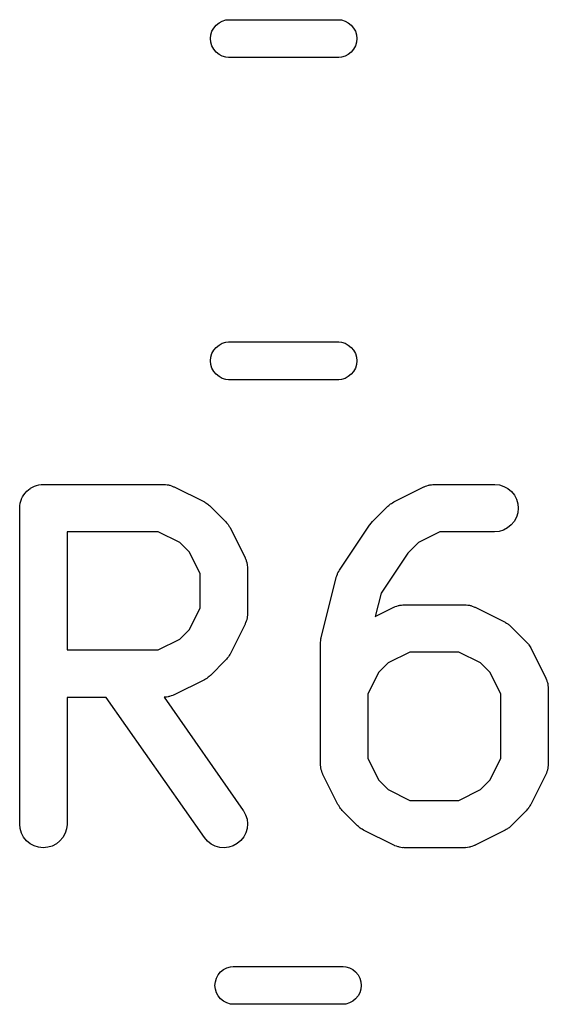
# Model space of a CAD drawing. Extents: x 0.02 to 3.89, y 0.07 to 3.88.
# Tile 41 of 172: x 1.82 to 1.88, y 2.14 to 2.26. Entities that reach past the tile are written whole.
import ezdxf

# ---------------------------------------------------------------- set-up
doc = ezdxf.new("R2010")
doc.units = 0
doc.header["$MEASUREMENT"] = 0
doc.layers.add('BLACK', color=7, linetype='CONTINUOUS')

msp = doc.modelspace()

# ---------------------------------------------------------------- linework, layer by layer
at = {"layer": 'BLACK', "linetype": 'CONTINUOUS'}
for p, q in [((1.84106, 2.25899), (1.84128, 2.2594)), ((1.84128, 2.2594), (1.84158, 2.25976)), ((1.84158, 2.25976), (1.84194, 2.26005)), ((1.84194, 2.26005), (1.84235, 2.26027)), ((1.84235, 2.26027), (1.84279, 2.26041)), ((1.84279, 2.26041), (1.84314, 2.26044)), ((1.84314, 2.26044), (1.85686, 2.26044)), ((1.85686, 2.26044), (1.85721, 2.26041)), ((1.85721, 2.26041), (1.85765, 2.26027)), ((1.85765, 2.26027), (1.85806, 2.26005)), ((1.85806, 2.26005), (1.85842, 2.25976)), ((1.85842, 2.25976), (1.85872, 2.2594)), ((1.85872, 2.2594), (1.85894, 2.25899)), ((1.84088, 2.25808), (1.84093, 2.25854)), ((1.84093, 2.25762), (1.84088, 2.25808)), ((1.84093, 2.25854), (1.84106, 2.25899)), ((1.85894, 2.25899), (1.85907, 2.25854)), ((1.85907, 2.25854), (1.85912, 2.25808)), ((1.85912, 2.25808), (1.85907, 2.25762)), ((1.84106, 2.25717), (1.84093, 2.25762)), ((1.84128, 2.25676), (1.84106, 2.25717)), ((1.85894, 2.25717), (1.85872, 2.25676)), ((1.85907, 2.25762), (1.85894, 2.25717)), ((1.84158, 2.2564), (1.84128, 2.25676)), ((1.84194, 2.25611), (1.84158, 2.2564)), ((1.84235, 2.25589), (1.84194, 2.25611)), ((1.84279, 2.25575), (1.84235, 2.25589)), ((1.84314, 2.25572), (1.84279, 2.25575)), ((1.85686, 2.25572), (1.84314, 2.25572)), ((1.85721, 2.25575), (1.85686, 2.25572)), ((1.85765, 2.25589), (1.85721, 2.25575)), ((1.85806, 2.25611), (1.85765, 2.25589)), ((1.85842, 2.2564), (1.85806, 2.25611)), ((1.85872, 2.25676), (1.85842, 2.2564)), ((1.84194, 2.21989), (1.84235, 2.22011)), ((1.84235, 2.22011), (1.84279, 2.22025)), ((1.84279, 2.22025), (1.84314, 2.22028)), ((1.84314, 2.22028), (1.85686, 2.22028)), ((1.85686, 2.22028), (1.85721, 2.22025)), ((1.85721, 2.22025), (1.85765, 2.22011)), ((1.85765, 2.22011), (1.85806, 2.21989)), ((1.84093, 2.21838), (1.84106, 2.21883)), ((1.84106, 2.21883), (1.84128, 2.21924)), ((1.84128, 2.21924), (1.84158, 2.2196)), ((1.84158, 2.2196), (1.84194, 2.21989)), ((1.85806, 2.21989), (1.85842, 2.2196)), ((1.85842, 2.2196), (1.85872, 2.21924)), ((1.85872, 2.21924), (1.85894, 2.21883)), ((1.85894, 2.21883), (1.85907, 2.21838)), ((1.84088, 2.21792), (1.84093, 2.21838)), ((1.84093, 2.21746), (1.84088, 2.21792)), ((1.85907, 2.21838), (1.85912, 2.21792)), ((1.85912, 2.21792), (1.85907, 2.21746)), ((1.84106, 2.21701), (1.84093, 2.21746)), ((1.84128, 2.2166), (1.84106, 2.21701)), ((1.84158, 2.21624), (1.84128, 2.2166)), ((1.85872, 2.2166), (1.85842, 2.21624)), ((1.85894, 2.21701), (1.85872, 2.2166)), ((1.85907, 2.21746), (1.85894, 2.21701)), ((1.84194, 2.21595), (1.84158, 2.21624)), ((1.84235, 2.21573), (1.84194, 2.21595)), ((1.84279, 2.21559), (1.84235, 2.21573)), ((1.84314, 2.21556), (1.84279, 2.21559)), ((1.85686, 2.21556), (1.84314, 2.21556)), ((1.85721, 2.21559), (1.85686, 2.21556)), ((1.85765, 2.21573), (1.85721, 2.21559)), ((1.85806, 2.21595), (1.85765, 2.21573)), ((1.85842, 2.21624), (1.85806, 2.21595)), ((1.81779, 2.20144), (1.81796, 2.20166)), ((1.81796, 2.20166), (1.81797, 2.20166)), ((1.81797, 2.20166), (1.81798, 2.20167)), ((1.81798, 2.20167), (1.81819, 2.20184)), ((1.81819, 2.20184), (1.81841, 2.20202)), ((1.81841, 2.20202), (1.81842, 2.20202)), ((1.81842, 2.20202), (1.81843, 2.20203)), ((1.81843, 2.20203), (1.81867, 2.20216)), ((1.81867, 2.20216), (1.81892, 2.20229)), ((1.81892, 2.20229), (1.81893, 2.20229)), ((1.81893, 2.20229), (1.81894, 2.2023)), ((1.81894, 2.2023), (1.8192, 2.20238)), ((1.8192, 2.20238), (1.81947, 2.20246)), ((1.81947, 2.20246), (1.81948, 2.20246)), ((1.81948, 2.20246), (1.81949, 2.20246)), ((1.81949, 2.20246), (1.81977, 2.20249)), ((1.81977, 2.20249), (1.82004, 2.20251)), ((1.82004, 2.20251), (1.83504, 2.20251)), ((1.83504, 2.20251), (1.83508, 2.20251)), ((1.83508, 2.20251), (1.83517, 2.2025)), ((1.83517, 2.2025), (1.83526, 2.2025)), ((1.83526, 2.2025), (1.83546, 2.20247)), ((1.83546, 2.20247), (1.83566, 2.20245)), ((1.83566, 2.20245), (1.83574, 2.20242)), ((1.83574, 2.20242), (1.83582, 2.20241)), ((1.83582, 2.20241), (1.83601, 2.20233)), ((1.83601, 2.20233), (1.8362, 2.20227)), ((1.8362, 2.20227), (1.83628, 2.20223)), ((1.83628, 2.20223), (1.83636, 2.2022)), ((1.83636, 2.2022), (1.84011, 2.20033)), ((1.86372, 2.20033), (1.86747, 2.2022)), ((1.86747, 2.2022), (1.8675, 2.20222)), ((1.8675, 2.20222), (1.86759, 2.20225)), ((1.86759, 2.20225), (1.86766, 2.20229)), ((1.86766, 2.20229), (1.86786, 2.20235)), ((1.86786, 2.20235), (1.86804, 2.20242)), ((1.86804, 2.20242), (1.86813, 2.20243)), ((1.86813, 2.20243), (1.86821, 2.20246)), ((1.86821, 2.20246), (1.86841, 2.20248)), ((1.86841, 2.20248), (1.86861, 2.20251)), ((1.86861, 2.20251), (1.8687, 2.2025)), ((1.8687, 2.2025), (1.86879, 2.20251)), ((1.86879, 2.20251), (1.87629, 2.20251)), ((1.87629, 2.20251), (1.87633, 2.20251)), ((1.87633, 2.20251), (1.8769, 2.20245)), ((1.8769, 2.20245), (1.87745, 2.20227)), ((1.87745, 2.20227), (1.87795, 2.202)), ((1.87795, 2.202), (1.8784, 2.20163)), ((1.8784, 2.20163), (1.87876, 2.20118)), ((1.81716, 2.20017), (1.81724, 2.20044)), ((1.81724, 2.20044), (1.81732, 2.2007)), ((1.81732, 2.2007), (1.81733, 2.20071)), ((1.81733, 2.20072), (1.81746, 2.20097)), ((1.81733, 2.20071), (1.81733, 2.20072)), ((1.81746, 2.20097), (1.8176, 2.20121)), ((1.8176, 2.20122), (1.81761, 2.20123)), ((1.8176, 2.20121), (1.8176, 2.20122)), ((1.81761, 2.20123), (1.81779, 2.20144)), ((1.87876, 2.20118), (1.87902, 2.20067)), ((1.87902, 2.20067), (1.87919, 2.20011)), ((1.81709, 2.1996), (1.81712, 2.19988)), ((1.81709, 2.19958), (1.81709, 2.1996)), ((1.81709, 2.19956), (1.81709, 2.19958)), ((1.81709, 2.19958), (1.81709, 2.19958)), ((1.81709, 2.19958), (1.81709, 2.19958)), ((1.81709, 2.16019), (1.81709, 2.19956)), ((1.81712, 2.19988), (1.81715, 2.20015)), ((1.81715, 2.20016), (1.81716, 2.20017)), ((1.81715, 2.20015), (1.81715, 2.20016)), ((1.84011, 2.20033), (1.84015, 2.20031)), ((1.84015, 2.20031), (1.84029, 2.20022)), ((1.84029, 2.20022), (1.84043, 2.20014)), ((1.84043, 2.20014), (1.84053, 2.20006)), ((1.84053, 2.20006), (1.84063, 2.19999)), ((1.84063, 2.19999), (1.84075, 2.19988)), ((1.84075, 2.19988), (1.84088, 2.19977)), ((1.84088, 2.19977), (1.84275, 2.1979)), ((1.86108, 2.1979), (1.86295, 2.19977)), ((1.86295, 2.19977), (1.86298, 2.1998)), ((1.86298, 2.1998), (1.86311, 2.19991)), ((1.86311, 2.19991), (1.86323, 2.20002)), ((1.86323, 2.20002), (1.86333, 2.20008)), ((1.86333, 2.20008), (1.86343, 2.20016)), ((1.86343, 2.20016), (1.86358, 2.20024)), ((1.86358, 2.20024), (1.86372, 2.20033)), ((1.87924, 2.19954), (1.87918, 2.19897)), ((1.87919, 2.20011), (1.87924, 2.19954)), ((1.87901, 2.19842), (1.87873, 2.19791)), ((1.87918, 2.19897), (1.87901, 2.19842)), ((1.84275, 2.1979), (1.84278, 2.19787)), ((1.84278, 2.19787), (1.84289, 2.19774)), ((1.84289, 2.19774), (1.843, 2.19762)), ((1.843, 2.19762), (1.84307, 2.19751)), ((1.84307, 2.19751), (1.84314, 2.19742)), ((1.84314, 2.19742), (1.84322, 2.19727)), ((1.84322, 2.19727), (1.84331, 2.19713)), ((1.84331, 2.19713), (1.84518, 2.19338)), ((1.85696, 2.19182), (1.86071, 2.19745)), ((1.86071, 2.19745), (1.86073, 2.19748)), ((1.86071, 2.19745), (1.86071, 2.19745)), ((1.86071, 2.19745), (1.86071, 2.19745)), ((1.86071, 2.19745), (1.86071, 2.19745)), ((1.86073, 2.19748), (1.8609, 2.19769)), ((1.8609, 2.19769), (1.86108, 2.1979)), ((1.87741, 2.19683), (1.87686, 2.19666)), ((1.87792, 2.1971), (1.87741, 2.19683)), ((1.87837, 2.19746), (1.87792, 2.1971)), ((1.87873, 2.19791), (1.87837, 2.19746)), ((1.823, 2.19661), (1.823, 2.18189)), ((1.83434, 2.19661), (1.823, 2.19661)), ((1.83704, 2.19526), (1.83434, 2.19661)), ((1.86948, 2.19661), (1.86679, 2.19526)), ((1.87629, 2.19661), (1.86948, 2.19661)), ((1.87686, 2.19666), (1.87629, 2.19661)), ((1.83824, 2.19406), (1.83704, 2.19526)), ((1.86679, 2.19526), (1.86546, 2.19393)), ((1.83959, 2.19136), (1.83824, 2.19406)), ((1.84518, 2.19338), (1.8452, 2.19334)), ((1.8452, 2.19334), (1.84523, 2.19326)), ((1.84523, 2.19326), (1.84527, 2.19319)), ((1.84527, 2.19319), (1.84533, 2.19299)), ((1.86546, 2.19393), (1.86215, 2.18897)), ((1.84533, 2.19299), (1.8454, 2.1928)), ((1.8454, 2.1928), (1.84541, 2.19272)), ((1.84541, 2.19272), (1.84544, 2.19263)), ((1.84544, 2.19263), (1.84546, 2.19243)), ((1.84546, 2.19243), (1.84549, 2.19223)), ((1.84549, 2.19223), (1.84548, 2.19215)), ((1.84548, 2.19215), (1.84549, 2.19206)), ((1.84549, 2.19206), (1.84549, 2.18644)), ((1.85686, 2.19165), (1.85696, 2.19182)), ((1.83959, 2.18713), (1.83959, 2.19136)), ((1.85467, 2.1834), (1.85655, 2.1909)), ((1.85655, 2.1909), (1.85656, 2.19094)), ((1.85656, 2.19094), (1.85663, 2.19113)), ((1.85663, 2.19113), (1.85669, 2.19132)), ((1.85669, 2.19132), (1.85673, 2.1914)), ((1.85673, 2.1914), (1.85676, 2.19148)), ((1.85676, 2.19148), (1.85686, 2.19165)), ((1.86215, 2.18897), (1.86142, 2.18606)), ((1.83824, 2.18444), (1.83959, 2.18713)), ((1.86142, 2.18606), (1.86372, 2.1872)), ((1.86372, 2.1872), (1.86375, 2.18722)), ((1.86375, 2.18722), (1.86384, 2.18725)), ((1.86384, 2.18725), (1.86391, 2.18729)), ((1.86391, 2.18729), (1.86411, 2.18735)), ((1.86411, 2.18735), (1.8643, 2.18742)), ((1.8643, 2.18742), (1.86438, 2.18743)), ((1.86438, 2.18743), (1.86446, 2.18746)), ((1.86446, 2.18746), (1.86467, 2.18748)), ((1.86467, 2.18748), (1.86486, 2.18751)), ((1.86486, 2.18751), (1.86495, 2.18751)), ((1.86495, 2.18751), (1.86504, 2.18751)), ((1.86504, 2.18751), (1.87254, 2.18751)), ((1.87254, 2.18751), (1.87258, 2.18751)), ((1.87258, 2.18751), (1.87266, 2.1875)), ((1.87266, 2.1875), (1.87275, 2.18751)), ((1.87275, 2.18751), (1.87295, 2.18747)), ((1.87295, 2.18747), (1.87315, 2.18745)), ((1.87315, 2.18745), (1.87323, 2.18742)), ((1.87323, 2.18742), (1.87332, 2.18741)), ((1.87332, 2.18741), (1.87351, 2.18734)), ((1.87351, 2.18734), (1.8737, 2.18728)), ((1.8737, 2.18728), (1.87378, 2.18723)), ((1.87378, 2.18723), (1.87386, 2.1872)), ((1.87386, 2.1872), (1.87761, 2.18533)), ((1.84539, 2.18565), (1.84532, 2.18547)), ((1.8454, 2.18574), (1.84539, 2.18565)), ((1.84543, 2.18582), (1.8454, 2.18574)), ((1.84545, 2.18602), (1.84543, 2.18582)), ((1.84549, 2.18622), (1.84545, 2.18602)), ((1.84549, 2.1864), (1.84548, 2.18631)), ((1.84548, 2.18631), (1.84549, 2.18622)), ((1.84549, 2.18644), (1.84549, 2.1864)), ((1.83704, 2.18324), (1.83824, 2.18444)), ((1.84518, 2.18512), (1.84331, 2.18137)), ((1.84521, 2.1852), (1.84518, 2.18512)), ((1.84525, 2.18527), (1.84521, 2.1852)), ((1.84532, 2.18547), (1.84525, 2.18527)), ((1.87761, 2.18533), (1.87764, 2.18531)), ((1.87764, 2.18531), (1.87778, 2.18522)), ((1.87778, 2.18522), (1.87793, 2.18514)), ((1.87793, 2.18514), (1.87802, 2.18506)), ((1.87802, 2.18506), (1.87813, 2.185)), ((1.87813, 2.185), (1.87825, 2.18488)), ((1.87825, 2.18488), (1.87837, 2.18477)), ((1.87837, 2.18477), (1.88025, 2.1829)), ((1.83434, 2.18189), (1.83704, 2.18324)), ((1.85462, 2.18307), (1.85465, 2.1833)), ((1.85465, 2.1833), (1.85467, 2.18335)), ((1.85467, 2.18335), (1.85467, 2.1834)), ((1.85459, 2.18283), (1.85462, 2.18307)), ((1.85459, 2.18278), (1.85459, 2.18283)), ((1.85459, 2.18273), (1.85459, 2.18278)), ((1.85459, 2.18269), (1.85459, 2.18273)), ((1.85459, 2.16769), (1.85459, 2.18269)), ((1.88025, 2.1829), (1.88028, 2.18287)), ((1.88028, 2.18287), (1.88038, 2.18274)), ((1.88038, 2.18274), (1.8805, 2.18262)), ((1.8805, 2.18262), (1.88056, 2.18252)), ((1.88056, 2.18252), (1.88064, 2.18242)), ((1.88064, 2.18242), (1.88071, 2.18227)), ((1.88071, 2.18227), (1.8808, 2.18213)), ((1.8808, 2.18213), (1.88268, 2.17838)), ((1.823, 2.18189), (1.83434, 2.18189)), ((1.84297, 2.18085), (1.84286, 2.18073)), ((1.84304, 2.18095), (1.84297, 2.18085)), ((1.84312, 2.18104), (1.84304, 2.18095)), ((1.8432, 2.18119), (1.84312, 2.18104)), ((1.84329, 2.18133), (1.8432, 2.18119)), ((1.84331, 2.18137), (1.84329, 2.18133)), ((1.86573, 2.18161), (1.86304, 2.18026)), ((1.87184, 2.18161), (1.86573, 2.18161)), ((1.87454, 2.18026), (1.87184, 2.18161)), ((1.84275, 2.1806), (1.84088, 2.17872)), ((1.84286, 2.18073), (1.84275, 2.1806)), ((1.86304, 2.18026), (1.86184, 2.17906)), ((1.87573, 2.17906), (1.87454, 2.18026)), ((1.8404, 2.17834), (1.84025, 2.17826)), ((1.8405, 2.17841), (1.8404, 2.17834)), ((1.8406, 2.17848), (1.8405, 2.17841)), ((1.84072, 2.17859), (1.8406, 2.17848)), ((1.84085, 2.1787), (1.84072, 2.17859)), ((1.84088, 2.17872), (1.84085, 2.1787)), ((1.86184, 2.17906), (1.86049, 2.17637)), ((1.87708, 2.17637), (1.87573, 2.17906)), ((1.88268, 2.17838), (1.8827, 2.17835)), ((1.8827, 2.17835), (1.88273, 2.17826)), ((1.84011, 2.17817), (1.83636, 2.1763)), ((1.84025, 2.17826), (1.84011, 2.17817)), ((1.88273, 2.17826), (1.88277, 2.17819)), ((1.88277, 2.17819), (1.88282, 2.17799)), ((1.88282, 2.17799), (1.88289, 2.17781)), ((1.88289, 2.17781), (1.88291, 2.17772)), ((1.88291, 2.17772), (1.88293, 2.17764)), ((1.88293, 2.17764), (1.88295, 2.17744)), ((1.88295, 2.17744), (1.88298, 2.17724)), ((1.88298, 2.17724), (1.88298, 2.17715)), ((1.88298, 2.17715), (1.88299, 2.17706)), ((1.88299, 2.17706), (1.88299, 2.16769)), ((1.82788, 2.17598), (1.823, 2.17598)), ((1.823, 2.17598), (1.823, 2.16019)), ((1.84012, 2.1585), (1.82788, 2.17598)), ((1.83513, 2.17599), (1.83509, 2.17599)), ((1.83509, 2.17599), (1.84496, 2.16188)), ((1.83521, 2.17599), (1.83513, 2.17599)), ((1.83541, 2.17602), (1.83521, 2.17599)), ((1.83562, 2.17604), (1.83541, 2.17602)), ((1.8357, 2.17607), (1.83562, 2.17604)), ((1.83578, 2.17608), (1.8357, 2.17607)), ((1.83597, 2.17615), (1.83578, 2.17608)), ((1.83617, 2.17621), (1.83597, 2.17615)), ((1.83624, 2.17625), (1.83617, 2.17621)), ((1.83633, 2.17628), (1.83624, 2.17625)), ((1.83636, 2.1763), (1.83633, 2.17628)), ((1.86049, 2.17637), (1.86049, 2.16839)), ((1.87708, 2.16839), (1.87708, 2.17637)), ((1.85459, 2.1676), (1.85459, 2.16769)), ((1.85459, 2.16752), (1.85459, 2.1676)), ((1.85462, 2.16732), (1.85459, 2.16752)), ((1.85464, 2.16712), (1.85462, 2.16732)), ((1.86049, 2.16839), (1.86184, 2.16569)), ((1.87573, 2.16569), (1.87708, 2.16839)), ((1.88295, 2.16728), (1.88292, 2.16707)), ((1.88298, 2.16747), (1.88295, 2.16728)), ((1.88299, 2.16765), (1.88298, 2.16756)), ((1.88298, 2.16756), (1.88298, 2.16747)), ((1.88299, 2.16769), (1.88299, 2.16765)), ((1.85467, 2.16703), (1.85464, 2.16712)), ((1.85468, 2.16695), (1.85467, 2.16703)), ((1.85475, 2.16676), (1.85468, 2.16695)), ((1.85481, 2.16656), (1.85475, 2.16676)), ((1.85485, 2.16649), (1.85481, 2.16656)), ((1.85488, 2.16641), (1.85485, 2.16649)), ((1.8549, 2.16637), (1.85488, 2.16641)), ((1.85677, 2.16262), (1.8549, 2.16637)), ((1.88268, 2.16637), (1.8808, 2.16262)), ((1.88271, 2.16645), (1.88268, 2.16637)), ((1.88275, 2.16653), (1.88271, 2.16645)), ((1.88281, 2.16672), (1.88275, 2.16653)), ((1.88288, 2.16691), (1.88281, 2.16672)), ((1.8829, 2.16699), (1.88288, 2.16691)), ((1.88292, 2.16707), (1.8829, 2.16699)), ((1.86184, 2.16569), (1.86304, 2.16449)), ((1.87454, 2.16449), (1.87573, 2.16569)), ((1.86304, 2.16449), (1.86573, 2.16314)), ((1.87184, 2.16314), (1.87454, 2.16449)), ((1.85686, 2.16248), (1.85677, 2.16262)), ((1.85694, 2.16233), (1.85686, 2.16248)), ((1.85701, 2.16224), (1.85694, 2.16233)), ((1.86573, 2.16314), (1.87184, 2.16314)), ((1.88069, 2.16244), (1.88061, 2.1623)), ((1.88078, 2.16258), (1.88069, 2.16244)), ((1.8808, 2.16262), (1.88078, 2.16258)), ((1.84496, 2.16188), (1.84498, 2.16185)), ((1.84498, 2.16185), (1.84526, 2.16134)), ((1.84526, 2.16134), (1.84543, 2.16079)), ((1.85708, 2.16213), (1.85701, 2.16224)), ((1.85719, 2.16201), (1.85708, 2.16213)), ((1.8573, 2.16188), (1.85719, 2.16201)), ((1.85733, 2.16185), (1.8573, 2.16188)), ((1.8592, 2.15998), (1.85733, 2.16185)), ((1.88025, 2.16185), (1.87837, 2.15998)), ((1.88035, 2.16198), (1.88025, 2.16185)), ((1.88047, 2.1621), (1.88035, 2.16198)), ((1.88054, 2.1622), (1.88047, 2.1621)), ((1.88061, 2.1623), (1.88054, 2.1622)), ((1.81715, 2.15962), (1.81709, 2.16019)), ((1.823, 2.16015), (1.82293, 2.15958)), ((1.823, 2.16019), (1.823, 2.16015)), ((1.84543, 2.16079), (1.84549, 2.16022)), ((1.84549, 2.16022), (1.84544, 2.15965)), ((1.85933, 2.15987), (1.8592, 2.15998)), ((1.87835, 2.15995), (1.87822, 2.15984)), ((1.87837, 2.15998), (1.87835, 2.15995)), ((1.81731, 2.15906), (1.81715, 2.15962)), ((1.81758, 2.15856), (1.81731, 2.15906)), ((1.82276, 2.15903), (1.82248, 2.15852)), ((1.82293, 2.15958), (1.82276, 2.15903)), ((1.84528, 2.15909), (1.84502, 2.15858)), ((1.84544, 2.15965), (1.84528, 2.15909)), ((1.85945, 2.15976), (1.85933, 2.15987)), ((1.85955, 2.15969), (1.85945, 2.15976)), ((1.85965, 2.15961), (1.85955, 2.15969)), ((1.85979, 2.15953), (1.85965, 2.15961)), ((1.85993, 2.15944), (1.85979, 2.15953)), ((1.85997, 2.15942), (1.85993, 2.15944)), ((1.86372, 2.15755), (1.85997, 2.15942)), ((1.87761, 2.15942), (1.87386, 2.15755)), ((1.87775, 2.15951), (1.87761, 2.15942)), ((1.87789, 2.15959), (1.87775, 2.15951)), ((1.87799, 2.15966), (1.87789, 2.15959)), ((1.87809, 2.15973), (1.87799, 2.15966)), ((1.87822, 2.15984), (1.87809, 2.15973)), ((1.81795, 2.15811), (1.81758, 2.15856)), ((1.81839, 2.15774), (1.81795, 2.15811)), ((1.8189, 2.15747), (1.81839, 2.15774)), ((1.81945, 2.1573), (1.8189, 2.15747)), ((1.82115, 2.15745), (1.8206, 2.15729)), ((1.82166, 2.15772), (1.82115, 2.15745)), ((1.82211, 2.15808), (1.82166, 2.15772)), ((1.82248, 2.15852), (1.82211, 2.15808)), ((1.8405, 2.15806), (1.84012, 2.1585)), ((1.84095, 2.1577), (1.8405, 2.15806)), ((1.84146, 2.15744), (1.84095, 2.1577)), ((1.84202, 2.15728), (1.84146, 2.15744)), ((1.84371, 2.15748), (1.84316, 2.1573)), ((1.84422, 2.15776), (1.84371, 2.15748)), ((1.84466, 2.15813), (1.84422, 2.15776)), ((1.84502, 2.15858), (1.84466, 2.15813)), ((1.8638, 2.15752), (1.86372, 2.15755)), ((1.86387, 2.15748), (1.8638, 2.15752)), ((1.86407, 2.15741), (1.86387, 2.15748)), ((1.87366, 2.15746), (1.87347, 2.1574)), ((1.87374, 2.1575), (1.87366, 2.15746)), ((1.87382, 2.15753), (1.87374, 2.1575)), ((1.87386, 2.15755), (1.87382, 2.15753)), ((1.82002, 2.15724), (1.81945, 2.1573)), ((1.8206, 2.15729), (1.82002, 2.15724)), ((1.84259, 2.15724), (1.84202, 2.15728)), ((1.84316, 2.1573), (1.84259, 2.15724)), ((1.86426, 2.15734), (1.86407, 2.15741)), ((1.86434, 2.15733), (1.86426, 2.15734)), ((1.86442, 2.1573), (1.86434, 2.15733)), ((1.86462, 2.15728), (1.86442, 2.1573)), ((1.86482, 2.15724), (1.86462, 2.15728)), ((1.86491, 2.15725), (1.86482, 2.15724)), ((1.865, 2.15724), (1.86491, 2.15725)), ((1.86504, 2.15724), (1.865, 2.15724)), ((1.87254, 2.15724), (1.86504, 2.15724)), ((1.87262, 2.15725), (1.87254, 2.15724)), ((1.87271, 2.15724), (1.87262, 2.15725)), ((1.87291, 2.15727), (1.87271, 2.15724)), ((1.87311, 2.15729), (1.87291, 2.15727)), ((1.87319, 2.15732), (1.87311, 2.15729)), ((1.87328, 2.15733), (1.87319, 2.15732)), ((1.87347, 2.1574), (1.87328, 2.15733)), ((1.84183, 2.1414), (1.84213, 2.14176)), ((1.84213, 2.14176), (1.84249, 2.14205)), ((1.84249, 2.14205), (1.8429, 2.14227)), ((1.8429, 2.14227), (1.84335, 2.14241)), ((1.84335, 2.14241), (1.84369, 2.14244)), ((1.84369, 2.14244), (1.85741, 2.14244)), ((1.85741, 2.14244), (1.85776, 2.14241)), ((1.85776, 2.14241), (1.8582, 2.14227)), ((1.8582, 2.14227), (1.85861, 2.14205)), ((1.85861, 2.14205), (1.85897, 2.14176)), ((1.85897, 2.14176), (1.85927, 2.1414)), ((1.84143, 2.14008), (1.84148, 2.14054)), ((1.84148, 2.14054), (1.84162, 2.14099)), ((1.84162, 2.14099), (1.84183, 2.1414)), ((1.85927, 2.1414), (1.85949, 2.14099)), ((1.85949, 2.14099), (1.85962, 2.14054)), ((1.85962, 2.14054), (1.85967, 2.14008)), ((1.84148, 2.13962), (1.84143, 2.14008)), ((1.84162, 2.13917), (1.84148, 2.13962)), ((1.84183, 2.13876), (1.84162, 2.13917)), ((1.85949, 2.13917), (1.85927, 2.13876)), ((1.85962, 2.13962), (1.85949, 2.13917)), ((1.85967, 2.14008), (1.85962, 2.13962)), ((1.84213, 2.1384), (1.84183, 2.13876)), ((1.84249, 2.13811), (1.84213, 2.1384)), ((1.8429, 2.13789), (1.84249, 2.13811)), ((1.84335, 2.13775), (1.8429, 2.13789)), ((1.8582, 2.13789), (1.85776, 2.13775)), ((1.85861, 2.13811), (1.8582, 2.13789)), ((1.85897, 2.1384), (1.85861, 2.13811)), ((1.85927, 2.13876), (1.85897, 2.1384)), ((1.84369, 2.13772), (1.84335, 2.13775)), ((1.85741, 2.13772), (1.84369, 2.13772)), ((1.85776, 2.13775), (1.85741, 2.13772))]:
    msp.add_line(p, q, dxfattribs=at)

doc.saveas('drawing.dxf')
